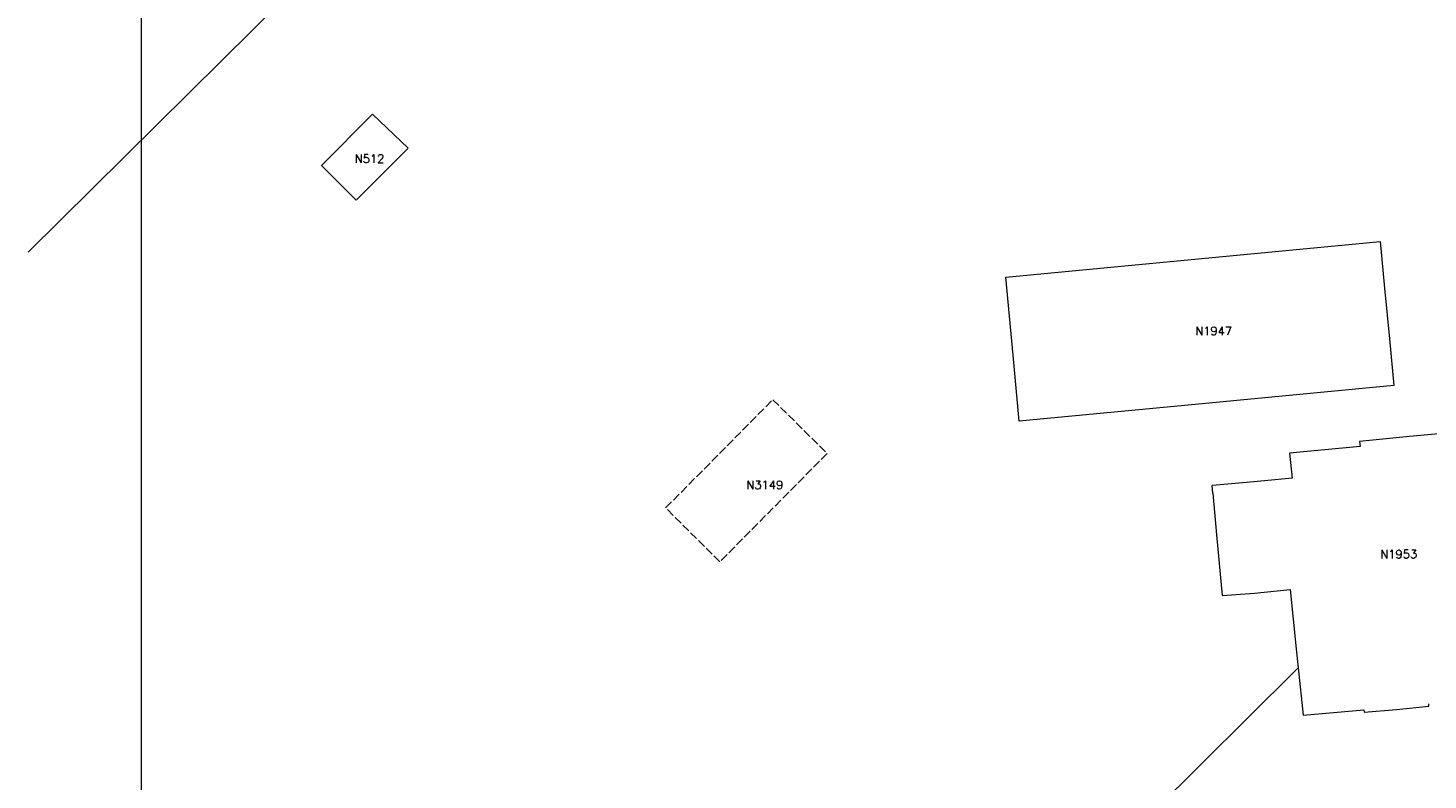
# Model space of a CAD drawing. Header units: metres. Extents: x 106308 to 107308, y 445607 to 446552.
# Tile 5 of 21: x 106428 to 106594, y 446226 to 446315. Entities that reach past the tile are written whole.
import ezdxf
from ezdxf.enums import TextEntityAlignment as Align

# ---------------------------------------------------------------- set-up
doc = ezdxf.new("R2010")
doc.units = ezdxf.units.M
doc.header["$MEASUREMENT"] = 0
doc.linetypes.add('DASH', pattern=[1.3, 1, -0.3])
for name, color, linetype, lineweight in [('Definitief', 62, 'Continuous', 0), ('perceelnummer', 62, 'Continuous', 0), ('Voorlopig', 62, 'DASH', 0)]:
    doc.layers.add(name, color=color, linetype=linetype, lineweight=lineweight)
doc.styles.get("Standard").update_dxf_attribs({"font": 'romans.shx'})

msp = doc.modelspace()

# ---------------------------------------------------------------- linework, layer by layer
at = {"linetype": 'Continuous', "lineweight": 0, "flags": 128}
msp.add_lwpolyline([(107294.765, 445804.217), (106441.121, 445804.217), (106441.121, 446395.971), (107294.765, 446395.971)], close=True, dxfattribs=at)
msp.add_lwpolyline([(107294.765, 445804.217), (106441.121, 445804.217), (106441.121, 446395.971), (107294.765, 446395.971)], close=True, dxfattribs=at)
at = {"layer": 'Definitief'}
for p, q in [((106427.625, 446288.73), (106476.214, 446336.84)), ((106468.563, 446305.122), (106462.484, 446299.022)), ((106468.563, 446305.122), (106472.779, 446301.095)), ((106466.629, 446294.915), (106472.779, 446301.095)), ((106462.484, 446299.022), (106466.629, 446294.915)), ((106543.815, 446285.752), (106588.267, 446289.981)), ((106570.162, 446261.138), (106568.32, 446260.967)), ((106568.397, 446260.07), (106568.32, 446260.967)), ((106578.265, 446239.048), (106458.007, 446119.576)), ((106578.528, 446239.309), (106578.265, 446239.048))]:
    msp.add_line(p, q, dxfattribs=at)
at = {"layer": 'Definitief', "flags": 128}
for points in [[(106588.267, 446289.981), (106588.797, 446284.441), (106588.798, 446284.427), (106589.378, 446278.413), (106589.906, 446272.861), (106566.296, 446270.62), (106545.391, 446268.632), (106544.669, 446276.47), (106543.815, 446285.752)], [(106603.693, 446264.309), (106600.225, 446263.989), (106599.867, 446267.581), (106594.361, 446267.048), (106591.739, 446266.81), (106585.823, 446266.227), (106585.878, 446265.63), (106577.492, 446264.82), (106577.799, 446261.841), (106574.536, 446261.544), (106570.162, 446261.138)], [(106568.397, 446260.07), (106568.821, 446255.121), (106569.504, 446247.892), (106573.344, 446248.179), (106577.576, 446248.615), (106578.289, 446241.584), (106578.528, 446239.309)], [(106578.528, 446239.309), (106579.117, 446233.688), (106586.344, 446234.334)], [(106586.344, 446234.334), (106586.372, 446234.021), (106590.233, 446234.361), (106594.072, 446234.738), (106594.045, 446235.041)]]:
    msp.add_lwpolyline(points, dxfattribs=at)
at = {"layer": 'Voorlopig'}
msp.add_lwpolyline([(106503.384, 446258.315), (106516.114, 446271.187), (106522.571, 446264.801), (106509.831, 446251.919)], close=True, dxfattribs=at)

# ---------------------------------------------------------------- texts
at = {"layer": 'perceelnummer', "linetype": 'Continuous', "lineweight": 0}
for s, p in [('N512', (106466.442, 446300.334)), ('N1947', (106566.306, 446279.859)), ('N3149', (106512.977, 446261.558)), ('N1953', (106588.295, 446253.322))]:
    msp.add_text(s, height=1, dxfattribs=at).set_placement(p, align=Align.TOP_LEFT)

doc.saveas('drawing.dxf')
